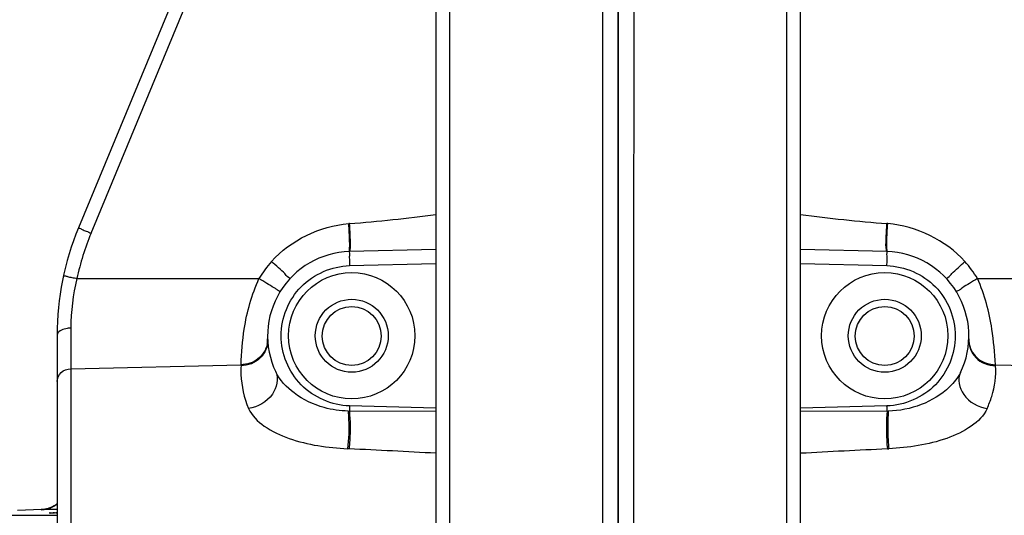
# Model space of a CAD drawing. Header units: inches. Extents: x 22575 to 24734, y 6028 to 6659.
# Tile 65 of 163: x 24683.15 to 24696.97, y 6338.46 to 6345.41. Entities that reach past the tile are written whole.
import ezdxf

# ---------------------------------------------------------------- set-up
doc = ezdxf.new("R2010")
doc.units = ezdxf.units.IN
doc.header["$LTSCALE"] = 0.5
doc.header["$MEASUREMENT"] = 0
doc.layers.add('CL', color=1, linetype='Continuous')

# ---------------------------------------------------------------- blocks, each defined once
blk = doc.blocks.new('Flygt Small 7 MGD')
at = {"color": 7, "linetype": 'Continuous'}
for p, q in [((24703.749, 6532.159), (24703.749, 6510.089)), ((24701.382, 6526.498), (24701.382, 6510.224)), ((24706.117, 6510.224), (24706.117, 6526.498)), ((24701.19, 6526.301), (24701.19, 6510.421)), ((24706.308, 6510.421), (24706.308, 6526.301)), ((24711.432, 6517.634), (24711.432, 6525.002)), ((24711.623, 6517.733), (24711.623, 6524.805)), ((24699.972, 6519.328), (24699.952, 6519.327)), ((24707.526, 6519.328), (24707.547, 6519.327)), ((24699.977, 6518.797), (24701.19, 6518.802)), ((24706.308, 6518.802), (24707.522, 6518.797)), ((24699.979, 6518.725), (24701.19, 6518.757)), ((24706.308, 6518.757), (24707.52, 6518.725)), ((24698.457, 6518.147), (24696.067, 6518.204)), ((24711.432, 6518.204), (24709.042, 6518.147)), ((24698.707, 6516.938), (24696.152, 6516.938)), ((24711.346, 6516.938), (24708.791, 6516.938)), ((24701.19, 6516.725), (24699.979, 6516.757)), ((24707.52, 6516.757), (24706.308, 6516.725)), ((24699.978, 6516.56), (24701.19, 6516.529)), ((24706.308, 6516.529), (24707.52, 6516.56)), ((24711.147, 6516.302), (24708.984, 6511.08)), ((24709.161, 6511.005), (24711.324, 6516.226))]:
    blk.add_line(p, q, dxfattribs=at)
at = {"color": 6, "linetype": 'Continuous'}
for p, q in [((24714.127, 6520.261), (24711.623, 6520.261)), ((24711.845, 6520.181), (24712.178, 6520.193)), ((24711.623, 6520.181), (24711.785, 6520.181)), ((24711.785, 6520.181), (24711.848, 6520.181)), ((24711.848, 6520.181), (24711.848, 6520.181))]:
    blk.add_line(p, q, dxfattribs=at)
for points in [[(24711.623, 6520.101), (24711.629, 6520.105), (24711.641, 6520.114), (24711.653, 6520.121), (24711.665, 6520.129), (24711.677, 6520.135), (24711.69, 6520.142), (24711.702, 6520.147), (24711.714, 6520.153), (24711.726, 6520.157), (24711.739, 6520.162), (24711.751, 6520.165), (24711.763, 6520.169), (24711.774, 6520.172), (24711.786, 6520.174)], [(24711.786, 6520.174), (24711.797, 6520.176), (24711.808, 6520.178), (24711.818, 6520.179), (24711.827, 6520.18), (24711.835, 6520.181), (24711.841, 6520.181), (24711.845, 6520.181)]]:
    blk.add_lwpolyline(points, dxfattribs=at)
at = {"color": 7, "linetype": 'Continuous'}
for centre, radius in [((24700.009, 6517.741), 0.886), ((24707.489, 6517.741), 0.886), ((24700.009, 6517.741), 0.512), ((24707.489, 6517.741), 0.512), ((24700.009, 6517.745), 0.413), ((24707.489, 6517.745), 0.413)]:
    blk.add_circle(centre, radius, dxfattribs=at)
at = {"color": 6, "linetype": 'Continuous'}
for centre, radius, start, end in [((24711.862, 6519.788), 0.393, 116.4885, 127.3588), ((24711.861, 6519.79), 0.392, 106.3845, 116.4959), ((24711.864, 6519.779), 0.402, 98.2348, 104.3653), ((24711.862, 6519.798), 0.384, 92.0356, 98.2511)]:
    blk.add_arc(centre, radius, start, end, dxfattribs=at)
at = {"color": 7, "linetype": 'Continuous'}
for centre, radius, start, end in [((24688.641, 6751.551), 232.499, 272.79341, 273.09393), ((24718.868, 6751.732), 232.681, 266.90588, 267.20617), ((24699.977, 6517.474), 1.323, 90.0054, 90.75), ((24707.522, 6517.477), 1.321, 89.2491, 89.9966), ((24700.009, 6517.741), 1.181, 154.0586, 268.5), ((24707.489, 6517.741), 1.181, 271.5, 25.4833), ((24700.48, 6518.376), 2.036, 186.0317, 186.4549), ((24707.144, 6518.289), 1.903, 355.7127, 356.1636), ((24698.493, 6517.796), 0.336, 357.9814, 10.7665), ((24709.003, 6517.795), 0.333, 169.1577, 181.9953), ((24707.686, 6517.733), 3.937, 337.5, 0), ((24708.548, 6517.635), 2.883, 346.0211, 359.9819), ((24700.075, 6517.765), 1.598, 211.1514, 221.8207), ((24707.387, 6517.788), 1.641, 318.4229, 328.7989), ((24707.684, 6517.735), 3.748, 337.5101, 347.7233), ((24700.108, 6518.075), 1.913, 265.7556, 266.109), ((24698.355, 6494.885), 21.343, 82.3665, 85.6384), ((24709.143, 6494.885), 21.343, 94.3616, 97.6335), ((24707.39, 6518.075), 1.913, 273.891, 274.2444)]:
    blk.add_arc(centre, radius, start, end, dxfattribs=at)
for points, knots in [([(24703.533, 6510.329), (24703.526, 6510.471), (24703.537, 6510.8), (24703.531, 6511.353), (24703.533, 6512.026), (24703.532, 6513.466), (24703.533, 6515.768), (24703.533, 6518.348), (24703.533, 6520.486), (24703.533, 6521.998), (24703.531, 6523.175), (24703.534, 6523.938), (24703.53, 6524.331), (24703.538, 6524.518), (24703.533, 6524.608)], [0, 0, 0, 0, 0.029891, 0.068872, 0.116263, 0.171239, 0.371553, 0.599824, 0.713421, 0.820707, 0.917492, 0.960746, 0.980898, 1, 1, 1, 1]), ([(24703.966, 6524.608), (24703.959, 6524.486), (24703.969, 6524.233), (24703.963, 6523.693), (24703.967, 6522.962), (24703.965, 6522.026), (24703.966, 6520.294), (24703.965, 6517.816), (24703.966, 6515.204), (24703.966, 6513.269), (24703.965, 6512.071), (24703.968, 6511.215), (24703.963, 6510.662), (24703.971, 6510.432), (24703.966, 6510.329)], [0, 0, 0, 0, 0.025704, 0.053247, 0.113359, 0.179292, 0.249901, 0.477221, 0.699995, 0.798723, 0.883737, 0.951716, 0.978457, 1, 1, 1, 1]), ([(24711.623, 6520.23), (24711.65, 6520.231), (24711.673, 6520.22), (24711.731, 6520.237), (24711.731, 6520.228)], [0, 0, 0, 0, 0.741476, 1, 1, 1, 1]), ([(24711.731, 6520.228), (24711.731, 6520.218), (24711.673, 6520.233), (24711.65, 6520.221), (24711.623, 6520.219)], [0, 0, 0, 0, 0.25927, 1, 1, 1, 1]), ([(24698.573, 6518.764), (24698.617, 6518.865), (24698.803, 6519.036), (24699.267, 6519.255), (24699.677, 6519.312), (24699.952, 6519.327)], [0, 0, 0, 0, 0.213355, 0.464239, 1, 1, 1, 1]), ([(24699.959, 6518.797), (24699.97, 6518.934), (24699.971, 6519.111), (24699.956, 6519.287), (24699.952, 6519.327)], [0, 0, 0, 0, 0.773463, 1, 1, 1, 1]), ([(24699.977, 6518.797), (24699.988, 6518.934), (24699.99, 6519.112), (24699.977, 6519.288), (24699.972, 6519.328)], [0, 0, 0, 0, 0.773502, 1, 1, 1, 1]), ([(24707.522, 6518.797), (24707.511, 6518.934), (24707.508, 6519.112), (24707.522, 6519.288), (24707.526, 6519.328)], [0, 0, 0, 0, 0.773437, 1, 1, 1, 1]), ([(24707.539, 6518.797), (24707.536, 6518.837), (24707.527, 6519.014), (24707.531, 6519.191), (24707.547, 6519.327)], [0, 0, 0, 0, 0.228041, 1, 1, 1, 1]), ([(24708.937, 6518.761), (24708.894, 6518.863), (24708.708, 6519.037), (24708.238, 6519.256), (24707.824, 6519.312), (24707.547, 6519.327)], [0, 0, 0, 0, 0.212666, 0.463726, 1, 1, 1, 1]), ([(24698.573, 6518.764), (24698.548, 6518.708), (24698.476, 6518.516), (24698.441, 6518.305), (24698.456, 6518.162)], [0, 0, 0, 0, 0.2996, 1, 1, 1, 1]), ([(24698.947, 6518.258), (24698.992, 6518.351), (24698.927, 6518.626), (24698.699, 6518.74), (24698.573, 6518.764)], [0, 0, 0, 0, 0.446933, 1, 1, 1, 1]), ([(24698.947, 6518.258), (24698.984, 6518.333), (24699.236, 6518.643), (24699.651, 6518.793), (24699.959, 6518.797)], [0, 0, 0, 0, 0.214078, 1, 1, 1, 1]), ([(24699.979, 6516.757), (24699.731, 6516.764), (24699.222, 6516.982), (24698.918, 6517.741), (24699.222, 6518.5), (24699.731, 6518.719), (24699.979, 6518.725)], [0, 0, 0, 0, 0.249974, 0.499995, 0.750018, 1, 1, 1, 1]), ([(24707.52, 6518.725), (24707.767, 6518.719), (24708.276, 6518.5), (24708.58, 6517.741), (24708.276, 6516.982), (24707.767, 6516.764), (24707.52, 6516.757)], [0, 0, 0, 0, 0.249974, 0.499995, 0.750018, 1, 1, 1, 1]), ([(24707.539, 6518.797), (24707.653, 6518.796), (24707.923, 6518.757), (24708.289, 6518.581), (24708.499, 6518.367), (24708.556, 6518.249)], [0, 0, 0, 0, 0.28378, 0.673594, 1, 1, 1, 1]), ([(24708.556, 6518.249), (24708.51, 6518.344), (24708.577, 6518.623), (24708.809, 6518.738), (24708.937, 6518.761)], [0, 0, 0, 0, 0.448021, 1, 1, 1, 1]), ([(24709.043, 6518.162), (24709.045, 6518.203), (24709.048, 6518.407), (24708.999, 6518.611), (24708.937, 6518.761)], [0, 0, 0, 0, 0.202247, 1, 1, 1, 1]), ([(24711.623, 6518.384), (24711.623, 6518.338), (24711.579, 6518.241), (24711.48, 6518.205), (24711.432, 6518.204)], [0, 0, 0, 0, 0.484667, 1, 1, 1, 1]), ([(24698.829, 6517.795), (24698.833, 6517.884), (24698.756, 6518.084), (24698.556, 6518.161), (24698.456, 6518.162)], [0, 0, 0, 0, 0.47263, 1, 1, 1, 1]), ([(24698.457, 6518.147), (24698.469, 6517.98), (24698.495, 6517.568), (24698.608, 6517.164), (24698.707, 6516.938)], [0, 0, 0, 0, 0.403988, 1, 1, 1, 1]), ([(24698.823, 6517.858), (24698.808, 6517.939), (24698.71, 6518.093), (24698.54, 6518.146), (24698.457, 6518.147)], [0, 0, 0, 0, 0.498999, 1, 1, 1, 1]), ([(24708.669, 6517.795), (24708.665, 6517.887), (24708.747, 6518.087), (24708.945, 6518.16), (24709.043, 6518.162)], [0, 0, 0, 0, 0.486805, 1, 1, 1, 1]), ([(24708.675, 6517.858), (24708.691, 6517.938), (24708.789, 6518.092), (24708.959, 6518.146), (24709.042, 6518.147)], [0, 0, 0, 0, 0.497914, 1, 1, 1, 1]), ([(24709.042, 6518.147), (24709.034, 6517.98), (24709.008, 6517.567), (24708.89, 6517.164), (24708.791, 6516.938)], [0, 0, 0, 0, 0.403811, 1, 1, 1, 1]), ([(24711.432, 6517.634), (24711.455, 6517.634), (24711.524, 6517.64), (24711.623, 6517.682), (24711.623, 6517.733)], [0, 0, 0, 0, 0.320661, 1, 1, 1, 1]), ([(24698.707, 6516.938), (24698.744, 6516.961), (24698.811, 6517.004), (24698.916, 6517.059), (24698.953, 6517.102), (24699.006, 6517.117), (24699.002, 6517.124)], [0, 0, 0, 0, 0.371831, 0.71005, 0.930398, 1, 1, 1, 1]), ([(24708.496, 6517.124), (24708.492, 6517.117), (24708.524, 6517.109), (24708.543, 6517.089), (24708.603, 6517.055), (24708.682, 6517.003), (24708.754, 6516.961), (24708.791, 6516.938)], [0, 0, 0, 0, 0.069609, 0.161632, 0.290028, 0.628252, 1, 1, 1, 1]), ([(24699.139, 6516.942), (24699.145, 6516.936), (24699.097, 6516.908), (24699.067, 6516.86), (24698.975, 6516.784), (24698.916, 6516.728), (24698.884, 6516.699)], [0, 0, 0, 0, 0.070716, 0.292373, 0.63045, 1, 1, 1, 1]), ([(24708.359, 6516.942), (24708.354, 6516.936), (24708.401, 6516.908), (24708.431, 6516.859), (24708.523, 6516.784), (24708.582, 6516.728), (24708.614, 6516.699)], [0, 0, 0, 0, 0.070424, 0.291294, 0.629363, 1, 1, 1, 1]), ([(24711.533, 6516.896), (24711.534, 6516.901), (24711.503, 6516.897), (24711.476, 6516.914), (24711.412, 6516.922), (24711.369, 6516.933), (24711.346, 6516.938)], [0, 0, 0, 0, 0.069967, 0.291375, 0.629529, 1, 1, 1, 1]), ([(24699.978, 6516.757), (24699.977, 6516.732), (24699.978, 6516.687), (24699.973, 6516.621), (24699.981, 6516.591), (24699.973, 6516.561), (24699.978, 6516.56)], [0, 0, 0, 0, 0.382424, 0.706464, 0.923256, 1, 1, 1, 1]), ([(24707.52, 6516.56), (24707.525, 6516.561), (24707.517, 6516.591), (24707.525, 6516.621), (24707.521, 6516.687), (24707.521, 6516.732), (24707.52, 6516.757)], [0, 0, 0, 0, 0.07669, 0.29336, 0.617449, 1, 1, 1, 1]), ([(24699.98, 6516.488), (24699.981, 6516.466), (24699.98, 6516.359), (24699.973, 6516.252), (24699.966, 6516.167)], [0, 0, 0, 0, 0.205356, 1, 1, 1, 1]), ([(24699.969, 6516.561), (24699.971, 6516.561), (24699.975, 6516.552), (24699.976, 6516.546), (24699.977, 6516.541)], [0, 0, 0, 0, 0.29408, 1, 1, 1, 1]), ([(24699.978, 6516.56), (24699.98, 6516.56), (24699.984, 6516.552), (24699.985, 6516.546), (24699.986, 6516.541)], [0, 0, 0, 0, 0.294529, 1, 1, 1, 1]), ([(24699.986, 6516.541), (24699.994, 6516.492), (24699.989, 6516.366), (24699.984, 6516.241), (24699.978, 6516.166)], [0, 0, 0, 0, 0.39671, 1, 1, 1, 1]), ([(24707.513, 6516.541), (24707.505, 6516.492), (24707.509, 6516.366), (24707.515, 6516.241), (24707.52, 6516.166)], [0, 0, 0, 0, 0.397798, 1, 1, 1, 1]), ([(24707.52, 6516.56), (24707.518, 6516.56), (24707.514, 6516.552), (24707.513, 6516.546), (24707.513, 6516.541)], [0, 0, 0, 0, 0.294862, 1, 1, 1, 1]), ([(24707.518, 6516.488), (24707.518, 6516.466), (24707.518, 6516.359), (24707.525, 6516.252), (24707.532, 6516.167)], [0, 0, 0, 0, 0.205351, 1, 1, 1, 1]), ([(24707.529, 6516.561), (24707.527, 6516.561), (24707.523, 6516.552), (24707.522, 6516.546), (24707.522, 6516.541)], [0, 0, 0, 0, 0.294078, 1, 1, 1, 1]), ([(24711.324, 6516.226), (24711.325, 6516.231), (24711.294, 6516.233), (24711.271, 6516.253), (24711.21, 6516.274), (24711.17, 6516.292), (24711.147, 6516.302)], [0, 0, 0, 0, 0.075738, 0.291477, 0.615418, 1, 1, 1, 1])]:
    blk.add_open_spline(points, degree=3, knots=knots, dxfattribs=at)
at = {"color": 6, "linetype": 'Continuous'}
blk.add_open_spline([(24711.623, 6520.101), (24711.665, 6520.133), (24711.714, 6520.156), (24711.764, 6520.169)], degree=3, dxfattribs=at)
at = {"color": 7, "linetype": 'Continuous'}
for points in [[(24699.977, 6518.797), (24699.977, 6518.774), (24699.977, 6518.751), (24699.978, 6518.727)], [(24707.52, 6518.725), (24707.521, 6518.748), (24707.522, 6518.77), (24707.522, 6518.792)], [(24698.884, 6516.699), (24699.152, 6516.4), (24699.566, 6516.2), (24699.966, 6516.167)], [(24708.614, 6516.699), (24708.347, 6516.399), (24707.933, 6516.2), (24707.532, 6516.167)], [(24699.977, 6516.541), (24699.979, 6516.523), (24699.98, 6516.505), (24699.98, 6516.488)], [(24707.522, 6516.541), (24707.519, 6516.523), (24707.518, 6516.505), (24707.518, 6516.488)]]:
    blk.add_open_spline(points, degree=3, dxfattribs=at)
at = {"layer": 'CL'}
blk.add_line((24703.749, 6495.304), (24703.749, 6524.182), dxfattribs=at)

msp = doc.modelspace()

# ---------------------------------------------------------------- block references
at = {"rotation": 180}
msp.add_blockref('Flygt Small 7 MGD', (49395.301, 12858.72), dxfattribs=at)

doc.saveas('drawing.dxf')
